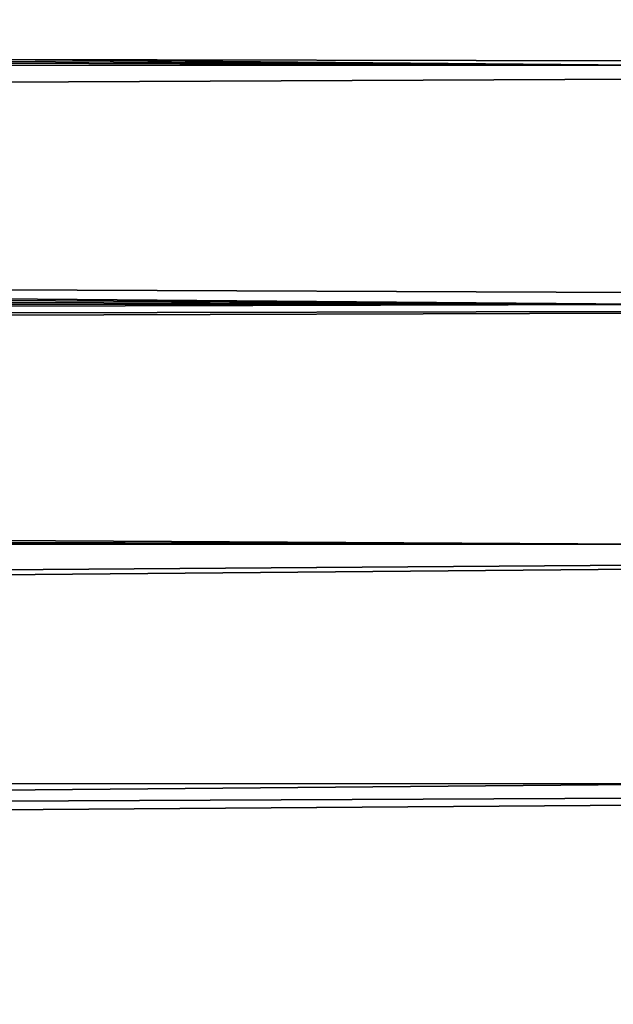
# Model space of a CAD drawing. Header units: metres. Extents: x -248 to 28, y -28 to 28.
# Tile 136 of 256: x -114.61 to -112.38, y -1.73 to 1.97. Entities that reach past the tile are written whole.
import ezdxf

# ---------------------------------------------------------------- set-up
doc = ezdxf.new("R2010")
doc.units = ezdxf.units.M
doc.layers.add('solid_10_061_053_XXX', color=7, linetype='CONTINUOUS')

msp = doc.modelspace()

# ---------------------------------------------------------------- linework, layer by layer
at = {"layer": 'solid_10_061_053_XXX'}
for points in [[(-199.59549, 2.777045, 133.202087), (-112.053177, 2.691547, 101.322983), (-112.09787, 1.79944, 101.200188), (-199.617706, 2.546902, 133.16748)], [(-191.400681, 2.05443, 162.796509), (-191.405609, 1.951087, 162.812622), (-101.566933, 1.79944, 130.133698), (-101.611626, 2.691547, 130.010895)], [(-199.637619, 2.31735, 133.13591), (-199.617706, 2.546902, 133.16748), (-112.09787, 1.79944, 101.200188)], [(-199.655258, 2.087893, 133.107269), (-199.637619, 2.31735, 133.13591), (-112.09787, 1.79944, 101.200188)], [(-199.670547, 1.85811, 133.081451), (-199.655258, 2.087893, 133.107269), (-112.09787, 1.79944, 101.200188)], [(-191.405609, 1.951087, 162.812622), (-191.430115, 1.372366, 162.88797), (-101.566933, 1.79944, 130.133698)], [(-199.670547, 1.85811, 133.081451), (-112.09787, 1.79944, 101.200188), (-112.124741, 0.901245, 101.126343), (-199.683517, 1.628337, 133.058502)], [(-191.430115, 1.372366, 162.88797), (-191.433701, 1.273758, 162.898254), (-101.540054, 0.901245, 130.207535), (-101.566933, 1.79944, 130.133698)], [(-199.694199, 1.398091, 133.038345), (-199.683517, 1.628337, 133.058502), (-112.124741, 0.901245, 101.126343)], [(-199.702606, 1.167071, 133.020996), (-199.694199, 1.398091, 133.038345), (-112.124741, 0.901245, 101.126343)], [(-191.433701, 1.273758, 162.898254), (-191.450455, 0.683535, 162.944107), (-101.540054, 0.901245, 130.207535)], [(-199.708694, 0.935542, 133.00647), (-199.702606, 1.167071, 133.020996), (-112.124741, 0.901245, 101.126343)], [(-199.712616, 0.703122, 132.994797), (-199.708694, 0.935542, 133.00647), (-112.124741, 0.901245, 101.126343)], [(-199.714401, 0.469608, 132.986038), (-199.712616, 0.703122, 132.994797), (-112.124741, 0.901245, 101.126343), (-112.133713, 0, 101.101707)], [(-191.451645, 0.624108, 162.947205), (-191.457855, 0, 162.962845), (-101.53109, 0, 130.232178), (-101.540054, 0.901245, 130.207535)], [(-191.450455, 0.683535, 162.944107), (-191.451645, 0.624108, 162.947205), (-101.540054, 0.901245, 130.207535)], [(-199.714005, 0.235215, 132.980225), (-199.714401, 0.469608, 132.986038), (-112.133713, 0, 101.101707)], [(-199.714005, 0.235215, 132.980225), (-112.133713, 0, 101.101707), (-199.711426, 0, 132.977386)], [(-199.685333, -0.835057, 132.991837), (-199.711426, 0, 132.977386), (-112.133713, 0, 101.101707), (-112.124741, -0.901245, 101.126343)], [(-191.457855, 0, 162.962845), (-191.452148, -0.654321, 162.94606), (-101.53109, 0, 130.232178)], [(-191.452148, -0.654321, 162.94606), (-191.449875, -0.782114, 162.938919), (-101.53109, 0, 130.232178)], [(-191.436615, -1.344635, 162.892929), (-101.540054, -0.901245, 130.207535), (-101.53109, 0, 130.232178), (-191.449875, -0.782114, 162.938919)], [(-199.684601, -0.850554, 132.992477), (-199.685333, -0.835057, 132.991837), (-112.124741, -0.901245, 101.126343)], [(-199.633957, -1.678097, 133.046143), (-199.684601, -0.850554, 132.992477), (-112.124741, -0.901245, 101.126343)], [(-199.632385, -1.698974, 133.048004), (-199.633957, -1.678097, 133.046143), (-112.124741, -0.901245, 101.126343), (-112.09787, -1.79944, 101.200188)], [(-191.436615, -1.344635, 162.892929), (-191.430344, -1.561936, 162.868866), (-101.540054, -0.901245, 130.207535)], [(-191.414474, -2.064674, 162.800064), (-101.566933, -1.79944, 130.133698), (-101.540054, -0.901245, 130.207535), (-191.430344, -1.561936, 162.868866)], [(-199.560486, -2.523501, 133.142517), (-199.632385, -1.698974, 133.048004), (-112.09787, -1.79944, 101.200188)]]:
    msp.add_3dface(points, dxfattribs=at)

doc.saveas('drawing.dxf')
